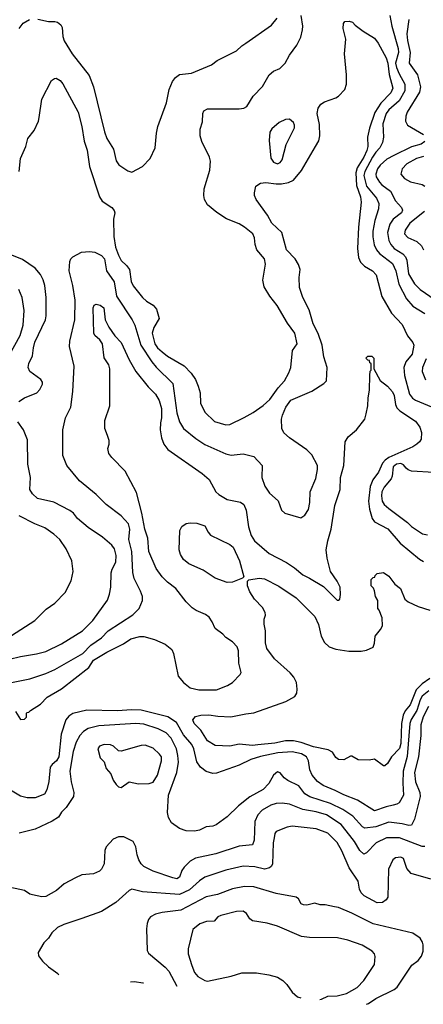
# Model space of a CAD drawing. Extents: x 997028 to 1115134, y 536408 to 618974.
# Tile 238 of 256: x 1065039 to 1068084, y 539535 to 546973. Entities that reach past the tile are written whole.
import ezdxf

# ---------------------------------------------------------------- set-up
doc = ezdxf.new("R2010")
doc.units = 0

msp = doc.modelspace()

# ---------------------------------------------------------------- linework, layer by layer
at = {"layer": '0CON10XD'}
for points in [[(1065034, 545825), (1065044, 545925), (1065084.2, 546015), (1065100, 546075), (1065148, 546135), (1065180, 546205), (1065185.7, 546235), (1065206.6, 546373.4), (1065277.5, 546512.5), (1065300.3, 546529.7), (1065315, 546532), (1065345, 546514.2), (1065365, 546488), (1065480.5, 546275), (1065508.5, 546165), (1065525.4, 546055.4), (1065547.4, 545987.4), (1065564.6, 545864.6), (1065640.8, 545635), (1065661.3, 545601.3), (1065733, 545553), (1065752.3, 545532.3), (1065756, 545515), (1065747.1, 545465), (1065749.4, 545335), (1065760.4, 545255), (1065783.3, 545195), (1065805, 545152.9), (1065845.3, 545115.3), (1065866.7, 545085), (1065880.9, 544995), (1065895, 544962.5), (1065965.7, 544875), (1065996.1, 544846.1), (1066045.7, 544815), (1066071.5, 544785), (1066090.4, 544715), (1066051.8, 544648.2), (1066038.6, 544605), (1066057.6, 544525), (1066079.1, 544495), (1066113.2, 544463.2), (1066155, 544432), (1066279.1, 544359.1), (1066333, 544303), (1066364.4, 544255), (1066385.5, 544205.5), (1066399.4, 544155), (1066402.9, 544075), (1066435, 544008), (1066508.3, 543938.3), (1066595, 543911.4), (1066625, 543915.8), (1066732.2, 543967.8), (1066801.2, 544005), (1066875, 544059.2), (1066925.3, 544104.7), (1066988.4, 544191.6), (1067037.1, 544245), (1067070.8, 544305), (1067084.2, 544345), (1067098, 544475), (1067132, 544525), (1067114, 544605), (1067059.1, 544679.1), (1066982.6, 544812.6), (1066927.5, 544885), (1066884.4, 544955), (1066872.5, 545005), (1066892.5, 545125), (1066887.1, 545165), (1066829.4, 545235), (1066815.6, 545275), (1066810, 545325), (1066797.5, 545355), (1066736, 545405), (1066695, 545430.8), (1066598.7, 545468.7), (1066526.8, 545516.8), (1066456.2, 545575), (1066434, 545615), (1066427.1, 545645), (1066430, 545695), (1066474.2, 545835), (1066477.5, 545905), (1066472, 545935), (1066413.2, 546053.2), (1066400, 546095), (1066401.2, 546145), (1066417.7, 546202.3), (1066420, 546265), (1066428.8, 546285), (1066455, 546300), (1066695, 546300), (1066730, 546305), (1066753.9, 546316.1), (1066801.2, 546395), (1066871.7, 546468.3), (1066920, 546555), (1066955, 546582.9), (1067001.2, 546605), (1067042, 546645), (1067074.2, 546705), (1067130.6, 546779.4), (1067159.1, 546840.9), (1067173.6, 546895), (1067176.4, 546925), (1067163.2, 547005)], [(1067832.7, 547005), (1067847.7, 546925), (1067895.2, 546755), (1067897.1, 546725), (1067875.5, 546645), (1067881.4, 546611.4), (1067902.7, 546562.7), (1067944.7, 546485), (1067945.8, 546435), (1067901, 546359), (1067825, 546291.2), (1067804.8, 546265), (1067778, 546185), (1067784.4, 546085), (1067775.6, 546045), (1067757.5, 546005), (1067725, 545972), (1067700.8, 545935), (1067643.8, 545825), (1067635.2, 545795), (1067655.8, 545715.8), (1067732.1, 545625), (1067749.5, 545585), (1067746.5, 545545), (1067718.8, 545455), (1067703.2, 545375), (1067702.3, 545332.3), (1067712.6, 545272.6), (1067731.1, 545235), (1067755, 545206.2), (1067851.2, 545131.2), (1067876, 545076), (1067900.3, 544975), (1067956.9, 544865), (1068005, 544808.5), (1068095, 544754)], [(1065034.3, 546905.7), (1065065, 546946.7), (1065112.5, 546975)], [(1065175, 546977.5), (1065255, 546960), (1065305, 546959.4), (1065325, 546954.3), (1065349.2, 546935), (1065358.1, 546915), (1065363.3, 546845), (1065375, 546814), (1065435.6, 546715), (1065561.7, 546551.7), (1065594.6, 546464.6), (1065678.5, 546125), (1065695.3, 546075.3), (1065747.1, 545995), (1065765.6, 545905.6), (1065787.4, 545877.4), (1065855, 545830), (1065885, 545820), (1065965, 545864), (1066022, 545925), (1066060, 546005), (1066070.6, 546115), (1066081.4, 546165), (1066146.2, 546343.8), (1066165.8, 546445), (1066192, 546505), (1066214, 546535), (1066245, 546558), (1066335, 546568), (1066485, 546631.4), (1066530, 546665), (1066675, 546738), (1066714.5, 546775.5), (1066745, 546794.3), (1066937.9, 546932.1), (1066982, 546985)], [(1067159.3, 543210.7), (1067189.5, 543230.5), (1067217.3, 543272.7), (1067227.1, 543325), (1067230, 543405), (1067272.7, 543507.3), (1067287.1, 543575), (1067287.1, 543605), (1067242.5, 543685), (1067205, 543724.5), (1067074.2, 543814.2), (1067031.9, 543851.9), (1067017.1, 543885), (1067014.6, 543955), (1067021.3, 543985), (1067047.8, 544045), (1067085, 544099.5), (1067243.4, 544166.6), (1067335, 544224.3), (1067354, 544245), (1067359.4, 544345), (1067333.5, 544425), (1067322.2, 544515), (1067292, 544602), (1067254.3, 544675.7), (1067222, 544782), (1067175.8, 544875), (1067149.7, 544949.7), (1067147.1, 545025), (1067155.7, 545085), (1067143.6, 545123.6), (1067116.2, 545166.2), (1067052.9, 545235), (1067017.3, 545365), (1066942.1, 545435), (1066908.5, 545495), (1066822.2, 545615), (1066810.6, 545645), (1066810, 545665), (1066820, 545715), (1066855, 545738.9), (1066895, 545742.9), (1066975, 545731.8), (1067015, 545732.3), (1067067.9, 545742.1), (1067105, 545759.5), (1067165.3, 545834.7), (1067270, 546015), (1067295, 546058), (1067303.8, 546095), (1067302, 546182), (1067283.1, 546265), (1067290, 546305), (1067311.2, 546335), (1067337.9, 546352.1), (1067425, 546382.9), (1067445, 546395.7), (1067491.4, 546445), (1067505.6, 546485), (1067505.6, 546555), (1067490, 546715), (1067498.8, 546825), (1067480, 546905), (1067482.5, 546945), (1067491.7, 546958.3), (1067525, 546962.5), (1067550, 546955), (1067570.7, 546930.7), (1067630, 546885), (1067715, 546834.2), (1067743.5, 546795), (1067805, 546684.4), (1067816.6, 546645), (1067827.7, 546557.7), (1067853.7, 546455), (1067839, 546421), (1067765, 546342.5), (1067719.3, 546270.7), (1067677.8, 546152.2), (1067663.9, 546085), (1067664.8, 546015), (1067658.9, 545985), (1067635, 545933.1), (1067586.2, 545853.8), (1067575.5, 545815), (1067580.9, 545720.9), (1067609.2, 545635), (1067615.9, 545595), (1067595.3, 545405), (1067587.5, 545245), (1067596.1, 545176.1), (1067610.5, 545140.5), (1067641.1, 545111.1), (1067700.8, 545075), (1067728.1, 545045), (1067770.9, 544880.9), (1067845.6, 544755), (1067925, 544671.4), (1067963.9, 544585), (1068004.6, 544535), (1068012.7, 544515), (1068000.4, 544445), (1067952.1, 544387.9), (1067936.9, 544345), (1067941.9, 544285), (1067980.8, 544145), (1068003.2, 544113.2), (1068025, 544097.7), (1068175.9, 544035.9)], [(1067975.3, 546974.7), (1067960.8, 546865), (1067964.8, 546815), (1067984.8, 546725), (1067977.1, 546645), (1068040.7, 546555), (1068062.9, 546465), (1068055.7, 546424.3), (1067962.1, 546275), (1067952.5, 546245), (1067949.4, 546205), (1067965.8, 546175), (1068085, 546106.1)], [(1066985, 545884.4), (1067005, 545893.1), (1067020, 545915), (1067048.9, 546031.1), (1067111.9, 546155), (1067113.1, 546175), (1067105.6, 546195), (1067075, 546221.4), (1067045, 546220), (1066997.5, 546195), (1066941.7, 546148.3), (1066925.8, 546124.2), (1066920.9, 546059.1), (1066935, 545927.5), (1066955, 545895.8), (1066985, 545884.4)], [(1068095, 546053.1), (1068067.4, 546032.6), (1067995, 546012.5), (1067862, 545948), (1067810.2, 545919.8), (1067757.7, 545875), (1067737.8, 545845), (1067725.9, 545805), (1067729.7, 545785), (1067754.3, 545744.3), (1067770.9, 545725), (1067836.6, 545676.6), (1067875, 545604.6), (1067918.8, 545555), (1067927.5, 545535), (1067920, 545515), (1067857.2, 545465), (1067831.7, 545428.3), (1067814.2, 545365), (1067824.1, 545305), (1067839.1, 545275), (1067864, 545245), (1067928.8, 545205), (1067950.9, 545180.9), (1067959.8, 545155), (1067973.5, 545053.5), (1068017.9, 544977.9), (1068061.5, 544935), (1068175, 544855.4)], [(1068085, 545939.7), (1068033.1, 545925), (1067960, 545885), (1067925.5, 545845), (1067915.5, 545805), (1067943.4, 545773.4), (1067987.9, 545747.9), (1068075, 545726.7), (1068095, 545714.2)], [(1068094.5, 545525), (1067981.5, 545435), (1067948.3, 545381.7), (1067943.6, 545355), (1067967.2, 545327.2), (1068035, 545296.7), (1068071.8, 545265), (1068087.1, 545235)], [(1064965, 541962.7), (1065115, 541992.9), (1065236.7, 542033.3), (1065305, 542064.6), (1065515, 542185.3), (1065575, 542248.1), (1065656.7, 542303.3), (1065705.6, 542355), (1065893, 542477), (1065940.8, 542525), (1065964.3, 542585), (1065964.4, 542614.4), (1065950.8, 542655), (1065902.4, 542752.4), (1065893.1, 542796.9), (1065884.2, 542955), (1065861.6, 543045), (1065868.7, 543125), (1065858.9, 543165), (1065805, 543225.6), (1065690.5, 543310.5), (1065617, 543387), (1065489.4, 543489.4), (1065394.2, 543604.2), (1065365, 543680), (1065363.8, 543875), (1065384.2, 543965), (1065425.6, 544045), (1065439.5, 544165), (1065448.5, 544355), (1065413.3, 544505), (1065416.1, 544543.9), (1065453.6, 544705), (1065456.2, 544855), (1065440, 544965), (1065412.2, 545075), (1065415.8, 545145), (1065425, 545166.7), (1065439.7, 545180.3), (1065504.5, 545215.5), (1065565, 545220.9), (1065605, 545216.8), (1065655, 545190.4), (1065678.5, 545165), (1065694.7, 545075), (1065752.4, 544992.4), (1065769.6, 544885), (1065887.5, 544705), (1065907.1, 544665), (1065952.4, 544515), (1066035, 544388.5), (1066067.9, 544347.9), (1066193.6, 544225), (1066224, 544004), (1066244.7, 543934.7), (1066275.3, 543885.3), (1066368.8, 543808.8), (1066436.2, 543763.8), (1066595, 543693.3), (1066635, 543684.3), (1066725, 543692.9), (1066805, 543674), (1066869.2, 543605), (1066866.4, 543515), (1066888.6, 543448.6), (1066925, 543396.2), (1066988.8, 543338.8), (1067015, 543267.5), (1067040, 543245), (1067159.3, 543210.7)], [(1065031.3, 544088.7), (1065075, 544116.9), (1065168.8, 544155), (1065189.7, 544180.3), (1065209.7, 544220.3), (1065210.8, 544235), (1065197.5, 544255), (1065115.7, 544315), (1065102.2, 544345), (1065107.8, 544375), (1065136.2, 544433.8), (1065141.8, 544495), (1065152.9, 544537.1), (1065232.2, 544705), (1065239.5, 544735), (1065239.5, 544875), (1065228.5, 544965), (1065216.9, 545006.9), (1065195, 545048), (1065155, 545095.7), (1065060.2, 545160.2), (1064955, 545204.4)], [(1064922.4, 544367.6), (1065043.4, 544586.6), (1065064, 544665), (1065071.5, 544775), (1065056.2, 544875), (1065031.1, 544935)], [(1065005.8, 541745.8), (1065045, 541687.5), (1065075, 541690), (1065090, 541705), (1065090, 541735), (1065095, 541740), (1065108.3, 541741.7), (1065120, 541755), (1065195, 541801.2), (1065245, 541855.7), (1065355, 541918), (1065559.7, 542080.3), (1065595.6, 542135), (1065696, 542195), (1065821.3, 542258.7), (1065876.2, 542295), (1065945, 542312.2), (1065975, 542313.3), (1066055, 542290.8), (1066135.9, 542255.9), (1066185.9, 542215.9), (1066198.8, 542185), (1066234.4, 542014.4), (1066275, 541966), (1066325, 541926.7), (1066389.5, 541909.5), (1066525, 541910), (1066606.8, 541943.2), (1066645, 541966.7), (1066702.5, 542025), (1066709.3, 542040.7), (1066693, 542113), (1066690, 542205), (1066678.6, 542235), (1066645, 542274), (1066593.8, 542305), (1066571.2, 542331.2), (1066515, 542373.3), (1066491.2, 542425), (1066468.3, 542458.3), (1066439.7, 542479.7), (1066370.5, 542510.5), (1066340.3, 542530.3), (1066295.7, 542575.7), (1066218, 542675), (1066154.7, 542724.7), (1066114.7, 542764.7), (1066068.1, 542828.1), (1066013.5, 542955), (1066006.5, 543055), (1065983.1, 543125), (1065961.2, 543245), (1065920.9, 543400.9), (1065835, 543561.2), (1065734, 543665), (1065712, 543695), (1065703.9, 543733.9), (1065713.6, 543766.4), (1065713.6, 543793.6), (1065701.2, 543831.2), (1065681.2, 543885), (1065680, 543945), (1065720, 544055), (1065720, 544335), (1065710.8, 544365), (1065675, 544417.5), (1065662.5, 544525), (1065644.5, 544554.5), (1065605, 544588), (1065596.9, 544605), (1065592.3, 544795), (1065601.4, 544815), (1065615, 544823.1), (1065645, 544815.6), (1065672.5, 544795), (1065682.5, 544705), (1065710.7, 544650.7), (1065755.5, 544585.5), (1065805, 544534.2), (1065863.7, 544403.7), (1065914.7, 544314.7), (1066009.2, 544199.2), (1066062.9, 544145), (1066092.2, 544095), (1066109.1, 544035), (1066109.1, 543965), (1066101.7, 543928.3), (1066098.4, 543875), (1066108.2, 543815), (1066126.6, 543766.6), (1066157.1, 543725), (1066415.8, 543545.8), (1066469.7, 543499.7), (1066520, 543405), (1066541.2, 543385), (1066605, 543348.6), (1066705, 543328.6), (1066730.5, 543310.5), (1066747.1, 543267.1), (1066765, 543142), (1066785.7, 543075.7), (1066810, 543035), (1066921.1, 542941.1), (1067052, 542872), (1067112.6, 542832.6), (1067175, 542780), (1067224.5, 542754.5), (1067331.7, 542691.7), (1067435, 542586.7), (1067445, 542586.7), (1067453.9, 542596.1), (1067458.9, 542631.1), (1067456.2, 542685), (1067435, 542731.2), (1067384.5, 542804.5), (1067359.1, 542905), (1067351.7, 542968.3), (1067363.1, 543035), (1067390, 543125), (1067417.8, 543302.2), (1067457.3, 543425), (1067460.7, 543515), (1067485.4, 543605.4), (1067495.8, 543785), (1067517.6, 543822.4), (1067580, 543875), (1067644.2, 543955), (1067654.4, 543995.6), (1067666.9, 544055), (1067667.1, 544115), (1067677.5, 544175), (1067680, 544285), (1067683, 544317), (1067690, 544325), (1067690, 544375), (1067681.7, 544381.7), (1067678.3, 544398.3), (1067665, 544400), (1067650, 544415), (1067665, 544430), (1067695, 544430), (1067710, 544415), (1067710, 544335), (1067757.7, 544247.7), (1067815, 544204), (1067852, 544162), (1067865.5, 544135), (1067875.4, 544065), (1067885, 544040), (1067907.3, 544017.3), (1068025, 543938.9), (1068058.2, 543895), (1068070, 543855), (1068067.5, 543805), (1068056.7, 543785), (1068035.6, 543765), (1068005, 543746), (1067825, 543665.2), (1067795.4, 543644.6), (1067777, 543623), (1067747.3, 543555), (1067703.8, 543496.2), (1067682.7, 543447.3), (1067670.9, 543335), (1067678.3, 543275), (1067699.3, 543205), (1067715, 543180), (1067816.8, 543126.8), (1067909.1, 543019.1), (1068055, 542896.9), (1068085, 542879.4)], [(1068105, 544410), (1068078.5, 544345), (1068075.6, 544315), (1068101.7, 544251.7)], [(1064875, 542121.8), (1065045, 542161.2), (1065165, 542181.5), (1065235, 542201.1), (1065353.3, 542256.7), (1065512, 542355), (1065591.4, 542435), (1065701.7, 542588.3), (1065717.4, 542632.6), (1065727.1, 542685), (1065729.5, 542795), (1065737.2, 542822.8), (1065764.5, 542875.5), (1065766.7, 542925), (1065752.9, 542975), (1065735, 543003.8), (1065663.8, 543063.8), (1065555, 543137.1), (1065476, 543205), (1065445, 543244), (1065416.3, 543266.3), (1065297.4, 543327.4), (1065173.3, 543355), (1065135, 543390), (1065115.6, 543425), (1065119.5, 543515), (1065099.5, 543615), (1065098, 543798), (1065067.1, 543875), (1065024.5, 543935)], [(1068165, 543551.5), (1067995, 543562.4), (1067971.4, 543571.4), (1067955, 543586.1), (1067935, 543610.6), (1067915, 543620.2), (1067881.5, 543615), (1067856.6, 543595), (1067849.7, 543525), (1067842.4, 543505), (1067789.7, 543440.3), (1067771.3, 543405), (1067767.7, 543375), (1067773.8, 543335), (1067789.5, 543309.5), (1067825, 543279.6), (1067965, 543175.5), (1067995, 543143.1), (1068078.7, 543088.7), (1068115, 543080.6)], [(1064978.1, 542321.9), (1065152, 542435), (1065239.7, 542520.3), (1065305, 542566), (1065382, 542645), (1065428, 542735), (1065442.5, 542805), (1065432.5, 542885), (1065390, 542975), (1065340.6, 543045), (1065297.2, 543087.2), (1065228, 543135), (1065153.4, 543163.4), (1065035, 543224.3)], [(1066605, 542722.2), (1066515, 542754.4), (1066423.4, 542813.4), (1066315, 542862.5), (1066275, 542893.8), (1066253.2, 542933.2), (1066242.7, 542967.3), (1066246.4, 543113.6), (1066263.3, 543145), (1066295, 543166), (1066325, 543172.5), (1066375, 543169.2), (1066435, 543150), (1066460.3, 543100.3), (1066479.5, 543079.5), (1066625, 543007.5), (1066648.8, 542988.8), (1066696.7, 542885), (1066730, 542765), (1066720, 542755), (1066645, 542722.9), (1066605, 542722.2)], [(1068133.1, 541996.9), (1068074.8, 541955.2), (1068030.8, 541909.2), (1067985, 541797.1), (1067948.7, 541751.3), (1067932.1, 541717.9), (1067921, 541655), (1067913.8, 541505), (1067905, 541466.9), (1067845.6, 541405), (1067815, 541353.3), (1067795, 541336.7), (1067785, 541336.7), (1067715, 541386.7), (1067675, 541380), (1067592.3, 541382.3), (1067545, 541410), (1067535, 541410), (1067485, 541382), (1067445, 541383.1), (1067425, 541399.2), (1067399.8, 541439.8), (1067367.7, 541457.7), (1067255, 541480), (1067162.2, 541512.2), (1067104.4, 541524.4), (1067045, 541525.2), (1066965, 541508.2), (1066835, 541494.5), (1066795, 541490.5), (1066695, 541500), (1066625, 541484.4), (1066515, 541488.6), (1066455, 541526), (1066406, 541606), (1066354.5, 541655), (1066344.6, 541685), (1066365, 541708.5), (1066405, 541718.9), (1066465, 541720.5), (1066535, 541710.5), (1066632.7, 541707.3), (1066745, 541730), (1066805, 541735.7), (1067046.9, 541823.1), (1067115, 541860), (1067130.8, 541885), (1067133.1, 541915), (1067126.5, 541965), (1067106.7, 542005), (1067079.3, 542039.3), (1066961.4, 542145), (1066902.6, 542222.6), (1066893.1, 542265), (1066892.9, 542355), (1066882.7, 542407.3), (1066884.2, 542445), (1066894, 542475), (1066892, 542495), (1066871.7, 542531.7), (1066811.2, 542595), (1066775, 542650), (1066758.8, 542695), (1066758.3, 542731.7), (1066768.3, 542741.7), (1066845, 542753.8), (1066885, 542748), (1066995, 542694.2), (1067124.2, 542605), (1067265.6, 542465), (1067294.6, 542405), (1067314.7, 542314.7), (1067338.9, 542268.9), (1067375, 542235.7), (1067425, 542218.6), (1067523, 542203), (1067615, 542202), (1067655, 542211.2), (1067705, 542233.3), (1067716.1, 542263.9), (1067722, 542315), (1067762, 542365), (1067776, 542395), (1067773.9, 542453.9), (1067751.7, 542511.7), (1067740, 542525), (1067740, 542585), (1067723.3, 542615), (1067717, 542657), (1067708.3, 542678.3), (1067690, 542695), (1067690, 542745), (1067705, 542760), (1067718.3, 542761.7), (1067720, 542775), (1067735, 542790), (1067785, 542796.2), (1067825, 542768.8), (1067868.8, 542708.8), (1067912.5, 542675), (1067946.2, 542595), (1067970, 542575), (1068045, 542540), (1068133, 542513)], [(1068126.4, 541903.6), (1068076.5, 541863.5), (1068060.9, 541835), (1068036.3, 541753.7), (1067993.8, 541686.2), (1067983.3, 541655), (1067963.8, 541406.2), (1067933.1, 541295), (1067930, 541205), (1067935.5, 541115), (1067902.2, 541057.8), (1067885, 541045.6), (1067857.9, 541037.9), (1067802.9, 541027.1), (1067715, 540995.6), (1067587.1, 541077.1), (1067485, 541116.1), (1067420.5, 541150.5), (1067328, 541188), (1067285, 541217.5), (1067245, 541266.9), (1067228, 541305), (1067219.1, 541375), (1067203, 541403), (1067165.7, 541425.7), (1067095, 541442.5), (1066986, 541434), (1066855, 541407), (1066784, 541385), (1066695, 541342.1), (1066525, 541280.8), (1066495, 541278), (1066445, 541292.5), (1066404.3, 541325), (1066376.6, 541366.6), (1066351.8, 541465), (1066337, 541497), (1066275, 541569.5), (1066222.7, 541662.7), (1066156.9, 541706.9), (1065955, 541757.9), (1065885, 541759.6), (1065775, 541751.6), (1065545, 541757.1), (1065439.3, 541730.7), (1065409.3, 541710.7), (1065387.5, 541682.5), (1065352.5, 541575), (1065334.6, 541405), (1065317.3, 541375), (1065282.7, 541347.3), (1065268.2, 541325), (1065257.4, 541217.4), (1065244.5, 541155.5), (1065225, 541122.5), (1065155, 541094.4), (1065095.7, 541095.7), (1065045, 541107.5), (1064945, 541168)], [(1068122.4, 541785), (1068083.8, 541706.2), (1068066.9, 541645), (1068065.3, 541565), (1068048.6, 541405), (1068018.9, 541285), (1068025.2, 541215.2), (1068057.3, 541135), (1068060.8, 541105), (1068017.7, 540932.3), (1067995, 540888.6), (1067975, 540885.6), (1067925, 540898.9), (1067825, 540911.8), (1067725, 540874.8), (1067643.3, 540865), (1067624.4, 540875), (1067553.6, 540955), (1067477.4, 541007.4), (1067385, 541050.8), (1067227.6, 541102.4), (1067189.5, 541125), (1067145, 541185.8), (1067062, 541225), (1067035.5, 541245.5), (1067005, 541283.8), (1066985, 541290), (1066955, 541266.7), (1066918.3, 541201.7), (1066875, 541156.9), (1066775, 541102.7), (1066689.4, 541035), (1066605, 540951.4), (1066520.5, 540889.5), (1066495, 540880), (1066445, 540876), (1066395, 540851.4), (1066358.3, 540841.7), (1066295.4, 540845.4), (1066245, 540863.1), (1066185.4, 540905.4), (1066161.4, 540945), (1066154.3, 540984.3), (1066162.3, 541115), (1066225, 541286.2), (1066235.8, 541364.2), (1066232.9, 541415), (1066221.1, 541465), (1066181.4, 541545), (1066145.2, 541585.2), (1066084.8, 541614.8), (1065975, 541650.8), (1065915, 541656.9), (1065635, 541638.8), (1065555, 541617.3), (1065519.5, 541595), (1065492.5, 541565), (1065464.8, 541515.2), (1065443.1, 541445), (1065416.2, 541295), (1065427.5, 541215), (1065448.1, 541135), (1065444.4, 541105.6), (1065389.1, 541020.9), (1065354.4, 540985.6), (1065331.2, 540948.8), (1065282.5, 540917.5), (1065155, 540858.1), (1065035, 540827.1)], [(1065805, 541173.3), (1065865, 541216), (1065935, 541200), (1066015, 541202.5), (1066045, 541214), (1066078.2, 541265), (1066108.1, 541375), (1066109.2, 541405), (1066094, 541425), (1066045, 541470.8), (1065985, 541492.5), (1065955, 541490), (1065805, 541446), (1065785, 541448.8), (1065746.2, 541485), (1065725, 541495.6), (1065675, 541497.8), (1065641.2, 541485), (1065628.8, 541465), (1065646.4, 541396.4), (1065676.1, 541366.1), (1065690, 541315), (1065726.1, 541276.1), (1065745, 541227.5), (1065766.7, 541195), (1065785, 541177.5), (1065805, 541173.3)], [(1068095, 540727.7), (1068075, 540726.8), (1067905, 540791.7), (1067807.6, 540792.4), (1067729.4, 540755), (1067655, 540679.4), (1067635, 540668.6), (1067605, 540697.8), (1067565.3, 540765), (1067529.9, 540809.9), (1067464.2, 540894.2), (1067355, 540965.2), (1067275, 540989.8), (1067175, 541007.1), (1067073.7, 541046.3), (1067020, 541055), (1066975, 541052.8), (1066935, 541038.7), (1066868.8, 541001.2), (1066834.8, 540965.2), (1066813.9, 540915), (1066809.2, 540775), (1066795, 540740), (1066695, 540730.4), (1066517.7, 540672.3), (1066365, 540638.9), (1066324.2, 540615), (1066279.1, 540570.9), (1066262.9, 540545), (1066245, 540494), (1066225, 540483.1), (1066195, 540490.8), (1066045, 540539.5), (1065976.2, 540576.2), (1065955, 540595.8), (1065937.5, 540625), (1065924.5, 540665), (1065916, 540725), (1065893.8, 540765), (1065825, 540800), (1065785, 540800), (1065745, 540783.3), (1065690, 540725), (1065682.3, 540697.7), (1065676.2, 540595), (1065656.2, 540555), (1065640.3, 540539.7), (1065595, 540520), (1065507.3, 540512.7), (1065458.8, 540491.2), (1065374.3, 540445.7), (1065315.5, 540394.5), (1065235, 540349.4), (1065205, 540347.1), (1065135, 540361.2), (1065115, 540366.7), (1065075, 540393.3), (1064885, 540435.7)], [(1068140.6, 540480.6), (1067993.8, 540523.8), (1067960.7, 540560.7), (1067933.8, 540635), (1067915, 540645.6), (1067875, 540642.5), (1067854, 540625), (1067822, 540555), (1067816.2, 540345), (1067803.3, 540325), (1067777.5, 540305), (1067735, 540300.8), (1067638, 540355), (1067615, 540378), (1067603.3, 540405), (1067593.5, 540465), (1067525.4, 540565), (1067470.8, 540695), (1067435, 540757.1), (1067365, 540826.9), (1067275, 540859.5), (1067095, 540879.4), (1067057.6, 540872.4), (1066975, 540840), (1066964.2, 540825), (1066957.9, 540792.1), (1066951.5, 540755), (1066945.6, 540594.4), (1066936.2, 540575), (1066923.3, 540565), (1066885, 540555.6), (1066814.1, 540574.1), (1066725, 540579.3), (1066595, 540549.2), (1066435, 540494.5), (1066395, 540467.1), (1066320.1, 540399.9), (1066245, 540364.2), (1065965, 540384.6), (1065885, 540404.3), (1065865, 540394.3), (1065765, 540304.2), (1065655, 540235.7), (1065507.6, 540182.4), (1065372.6, 540137.4), (1065323.8, 540115), (1065281.2, 540075), (1065255.6, 540034.4), (1065220.9, 539999.1), (1065178.8, 539925), (1065181.7, 539901.7), (1065211.7, 539861.7), (1065257, 539817), (1065327.4, 539767.4), (1065332.2, 539756.2)], [(1067656, 539534.8), (1067669.7, 539540.3), (1067725, 539577.7), (1067864, 539646), (1067886.6, 539663.4), (1067998.9, 539831.1), (1068045, 539866), (1068070.9, 539899.1), (1068084, 539935), (1068083.6, 539983.6), (1068078.8, 540005), (1068060, 540035), (1068005, 540072.5), (1067705, 540142.1), (1067545, 540222.1), (1067445, 540265.6), (1067415, 540271.1), (1067345, 540286.2), (1067305, 540286.7), (1067265, 540300), (1067205, 540283.8), (1067180, 540285), (1067163.8, 540295), (1067141.7, 540331.7), (1067124.4, 540344.4), (1066975, 540372.9), (1066805, 540421.1), (1066735, 540423.8), (1066645, 540406.8), (1066531.2, 540365), (1066445, 540346), (1066255, 540246.2), (1066115, 540228.5), (1066063.3, 540215), (1066026.2, 540195), (1066011.2, 540175), (1066001.2, 540145), (1065996.2, 540105), (1066000.7, 539940.7), (1066010.5, 539920.5), (1066137.5, 539815), (1066164.7, 539784.7), (1066223.7, 539672.3)], [(1067304, 539570.6), (1067315, 539573.3), (1067365, 539596.9), (1067435, 539599.4), (1067505, 539616.5), (1067585, 539661.4), (1067635, 539714), (1067715.7, 539835), (1067720, 539895), (1067716, 539915), (1067698.8, 539935), (1067622, 539982), (1067515, 540020), (1067437.4, 540037.4), (1067225, 540039.1), (1067165, 540047.1), (1066984.5, 540125.5), (1066905, 540147.1), (1066795, 540165.7), (1066775, 540180), (1066749.5, 540219.5), (1066725, 540237.5), (1066675, 540237.1), (1066557.5, 540205), (1066533.3, 540195), (1066507, 540163), (1066448.8, 540161.2), (1066398, 540142), (1066345, 540098.8), (1066311.1, 539955), (1066310, 539915), (1066337.6, 539827.6), (1066358.6, 539775), (1066384, 539745), (1066435, 539714.3), (1066455, 539709.4), (1066635, 539747.1), (1066715, 539772.9), (1066825, 539771.9), (1066918.3, 539758.3), (1066985, 539738.6), (1067025.5, 539715.5), (1067055.5, 539685.5), (1067095.5, 539625.5), (1067135, 539591.9), (1067160.4, 539584.2)], [(1065875.4, 539705.1), (1065905, 539706.2), (1065967.8, 539697.8), (1065972.3, 539696)]]:
    msp.add_lwpolyline(points, dxfattribs=at)

doc.saveas('drawing.dxf')
